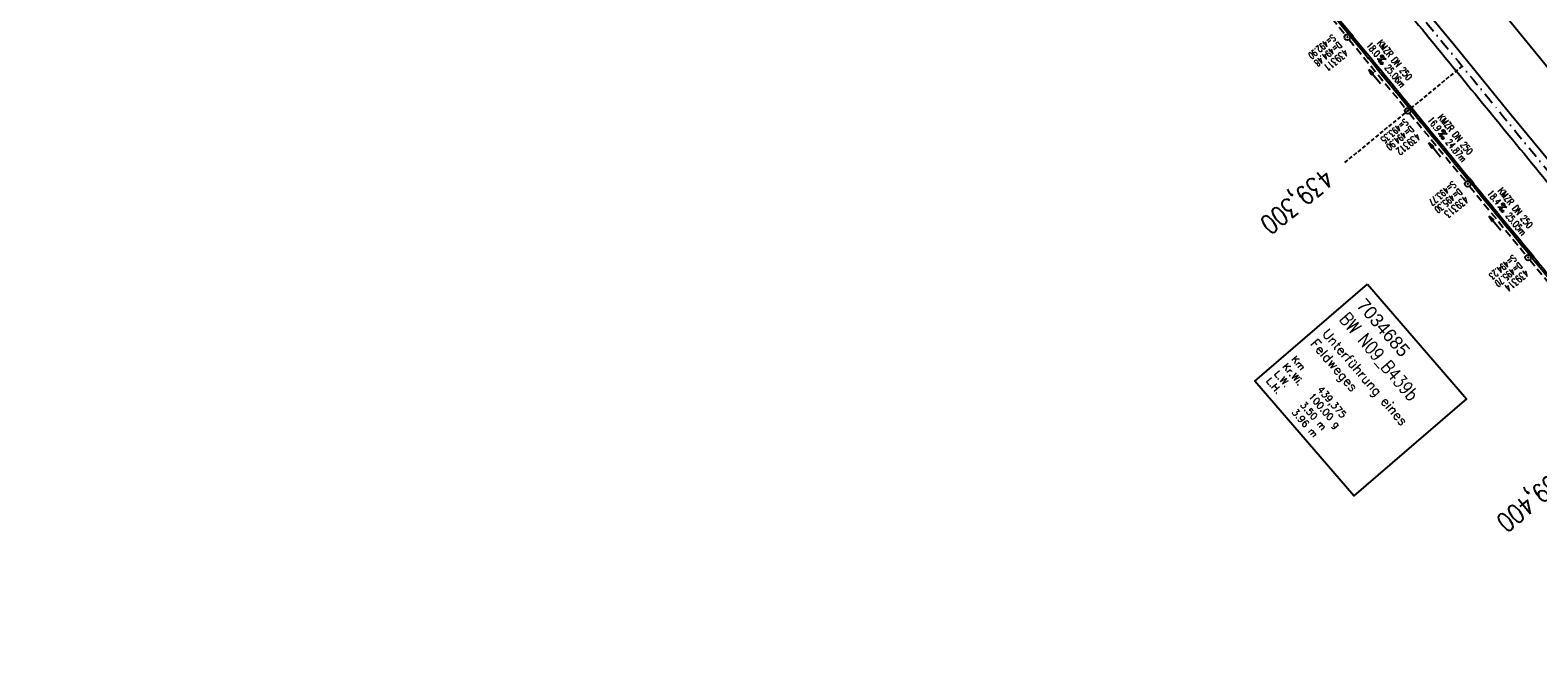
# Model space of a CAD drawing. Extents: x 459406 to 461721, y 413308 to 423218.
# Tile 219 of 256: x 460004 to 460401, y 421846 to 422011. Entities that reach past the tile are written whole.
import ezdxf
from ezdxf.enums import TextEntityAlignment as Align

# ---------------------------------------------------------------- set-up
doc = ezdxf.new("R2010")
doc.units = 0
doc.header["$LTSCALE"] = 2
doc.header["$MEASUREMENT"] = 0
for name, pattern in [('AUSGEZOGEN', [0]), ('GESTRICH-X2', [1.5, 1, -0.5]), ('GESTRICHELT', [0.75, 0.5, -0.25]), ('STRICHPT-X3', [3, 1.5, -0.75, 0, -0.75])]:
    doc.linetypes.add(name, pattern=pattern)
doc.layers.get('0').update_dxf_attribs({"linetype": 'AUSGEZOGEN'})
for name, color, linetype in [('ACHSE', 1, 'STRICHPT-X3'), ('BW-SCHRIFT', 1, 'AUSGEZOGEN'), ('FBR', 8, 'CONTINUOUS'), ('HEKTOM', 1, 'GESTRICHELT'), ('KANAL', 7, 'GESTRICH-X2'), ('PFEIL', 7, 'CONTINUOUS'), ('RINNE', 200, 'CONTINUOUS'), ('SCHACHTNR', 6, 'CONTINUOUS'), ('SCHSYMBOL', 7, 'AUSGEZOGEN'), ('TEXTO', 4, 'CONTINUOUS'), ('TEXTU', 4, 'CONTINUOUS')]:
    doc.layers.add(name, color=color, linetype=linetype)
doc.styles.add('ROMANS', font='romans.shx', dxfattribs={"width": 0.8})
doc.styles.add('UNIR-O', font='unir_o.shx', dxfattribs={"height": 2.5})

# ---------------------------------------------------------------- blocks, each defined once
blk = doc.blocks.new('PROM')
blk.add_line((1.57, 1.82), (0.02, 0.02))
for centre, radius in [((0.32, 1.51), 0.317), ((0.94, 0.29), 0.283), ((1.64, 0.29), 0.283)]:
    blk.add_circle(centre, radius)
blk.add_arc((0.99, 2.68), 1.03, 239.1414, 303.3549)
blk = doc.blocks.new('PFEIL2')
at = {"color": 0}
for p, q in [((0.88, 0), (-2.4, -0.01)), ((0.88, -0.27), (0.88, 0.28)), ((0.88, 0.28), (2.43, 0.01)), ((0.91, 0.27), (0.88, 0.26)), ((0.97, 0.26), (0.88, 0.25)), ((1.02, 0.25), (0.88, 0.23)), ((1.07, 0.24), (0.88, 0.21)), ((1.13, 0.23), (0.88, 0.19)), ((1.18, 0.22), (0.88, 0.17)), ((1.24, 0.21), (0.88, 0.15)), ((1.29, 0.21), (0.88, 0.14)), ((1.34, 0.2), (0.88, 0.12)), ((1.4, 0.19), (0.88, 0.1)), ((1.45, 0.18), (0.88, 0.08)), ((1.51, 0.17), (0.88, 0.06)), ((1.56, 0.16), (0.88, 0.04)), ((1.61, 0.15), (0.88, 0.02)), ((1.67, 0.14), (0.88, 0.01)), ((1.72, 0.13), (0.88, -0.01)), ((1.78, 0.12), (0.88, -0.03)), ((1.83, 0.11), (0.88, -0.05)), ((1.88, 0.1), (0.88, -0.07)), ((1.94, 0.09), (0.88, -0.09)), ((2.05, 0.08), (0.88, -0.12)), ((1.99, 0.08), (0.88, -0.11)), ((2.1, 0.07), (0.88, -0.14)), ((2.15, 0.06), (0.88, -0.16)), ((2.21, 0.05), (0.88, -0.18)), ((2.26, 0.04), (0.88, -0.2)), ((2.32, 0.03), (0.88, -0.22)), ((2.37, 0.02), (0.88, -0.23)), ((2.42, 0.01), (0.88, -0.25)), ((2.43, 0.01), (0.88, -0.27))]:
    blk.add_line(p, q, dxfattribs=at)
blk = doc.blocks.new('GST')
at = {"color": 0}
blk.add_circle((0, 0), 0.75, dxfattribs=at)
blk.add_point((0, 0), dxfattribs=at)

msp = doc.modelspace()

# ---------------------------------------------------------------- linework, layer by layer
at = {"layer": 'ACHSE', "flags": 128}
msp.add_lwpolyline([(459426.66, 423071.8), (459434.7, 423063.96, 0.000009), (459443.64, 423055.23, -0.000014), (459452.58, 423046.49), (459470.47, 423029.03), (459488.36, 423011.57, 0.000028), (459497.3, 423002.83, -0.000019), (459506.25, 422994.1, -0.00001), (459515.19, 422985.37, 0.00001), (459524.14, 422976.64, 0.000005), (459533.08, 422967.9, -0.000014), (459542.03, 422959.17), (459559.91, 422941.71), (459577.8, 422924.24, 0.000014), (459586.74, 422915.51, -0.000007), (459595.69, 422906.78, -0.000007), (459604.63, 422898.05, 0.000014), (459613.58, 422889.31), (459631.47, 422871.85), (459649.35, 422854.38), (459667.24, 422836.92), (459685.13, 422819.45, 0.000014), (459694.07, 422810.72, -0.000007), (459703.02, 422801.99), (459720.91, 422784.53, 0.000016), (459724.89, 422780.63, -0.000005), (459728.88, 422776.74, -0.000854), (459731.57, 422774.11, -0.000319), (459738.76, 422767.03, -0.002071), (459745.75, 422760.08, -0.001348), (459756.42, 422749.33, -0.001735), (459764.66, 422740.93, -0.001541), (459773.86, 422731.42, -0.001535), (459782.49, 422722.39, -0.001533), (459791.08, 422713.29, -0.001538), (459799.62, 422704.14, -0.001542), (459808.08, 422694.96, -0.001544), (459816.48, 422685.73, -0.001539), (459824.84, 422676.42, -0.001534), (459833.15, 422667.06, -0.001539), (459841.38, 422657.67, -0.001538), (459850.2, 422647.48, -0.001798), (459857.69, 422638.72, -0.001274), (459867.54, 422627.04, -0.002004), (459873.76, 422619.57, -0.000175), (459878.95, 422613.28, -0.000644), (459880.36, 422611.57, -0.000005), (459885, 422605.91, 0.000011), (459889.63, 422600.26), (459905.49, 422580.93, -0.000007), (459913.42, 422571.26, 0.000013), (459921.34, 422561.6), (459937.2, 422542.27), (459953.05, 422522.94, -0.000013), (459960.98, 422513.28, 0.000013), (459968.91, 422503.61), (459984.76, 422484.28), (460000.62, 422464.95), (460016.47, 422445.62, -0.000013), (460024.4, 422435.96, 0.000013), (460032.33, 422426.29), (460048.18, 422406.97), (460064.04, 422387.64), (460079.89, 422368.31, -0.000013), (460087.82, 422358.64, 0.000013), (460095.75, 422348.98), (460111.6, 422329.65), (460127.46, 422310.32, -0.000007), (460128.88, 422308.58, -0.000001), (460143.31, 422290.99, -0.000002), (460151.24, 422281.32, 0.000015), (460159.17, 422271.66), (460175.02, 422252.33), (460190.88, 422233, -0.000013), (460198.81, 422223.34, 0.000013), (460206.73, 422213.67), (460222.59, 422194.34), (460238.44, 422175.01), (460254.3, 422155.68, -0.000013), (460262.23, 422146.02, 0.000006), (460270.15, 422136.35, 0.000006), (460286.01, 422117.03, -0.000004), (460301.86, 422097.7, -0.000002), (460317.72, 422078.37, 0.000003), (460333.57, 422059.04, 0.000003), (460349.43, 422039.71, -0.000003), (460365.28, 422020.38, -0.000003), (460381.14, 422001.05, 0.000002), (460396.99, 421981.72, 0.000004), (460412.85, 421962.39, -0.000004), (460428.7, 421943.06, -0.00001), (460444.56, 421923.73, 0.000007), (460460.41, 421904.4, 0.000007), (460476.27, 421885.08, -0.000009), (460492.12, 421865.75, -0.000004), (460500.05, 421856.08, 0.000013), (460507.98, 421846.42), (460523.83, 421827.09), (460539.69, 421807.76, -0.000013), (460547.61, 421798.09, 0.000013), (460555.54, 421788.43), (460571.4, 421769.1), (460587.25, 421749.77, -0.000006), (460593.29, 421742.41, -0.000005), (460600.58, 421733.52, -0.000221), (460600.79, 421733.26, -0.00002), (460603.1, 421730.44, -0.001396), (460609.31, 421722.81, -0.000905), (460618.83, 421711.01, -0.001598), (460625.68, 421702.42, -0.001252), (460634.36, 421691.41, -0.001248), (460642.05, 421681.57, -0.001247), (460649.7, 421671.67, -0.001249), (460657.3, 421661.73, -0.001252), (460664.84, 421651.78, -0.001254), (460672.33, 421641.77, -0.001254), (460679.77, 421631.73, -0.001248), (460687.16, 421621.65, -0.001247), (460694.51, 421611.53, -0.001248), (460701.8, 421601.38, -0.001248), (460709.04, 421591.19, -0.001255), (460716.23, 421580.97, -0.001255), (460723.37, 421570.71, -0.001253), (460730.46, 421560.4, -0.001254), (460737.49, 421550.08, -0.001245), (460744.47, 421539.73, -0.001241), (460751.41, 421529.31, -0.001249), (460758.31, 421518.84, -0.001258), (460765.12, 421508.4, -0.001258), (460771.86, 421497.94, -0.001248), (460778.61, 421487.36, -0.001243), (460785.3, 421476.76, -0.00125), (460791.9, 421466.18, -0.001256), (460798.46, 421455.55, -0.001254), (460804.97, 421444.87, -0.00125), (460811.43, 421434.16, -0.001251), (460817.84, 421423.43, -0.001246), (460824.18, 421412.67, -0.001245), (460830.48, 421401.87, -0.001251), (460836.73, 421391.03, -0.001252), (460842.91, 421380.18, -0.001256), (460849.04, 421369.28, -0.001256), (460855.12, 421358.36, -0.001246), (460861.13, 421347.43, -0.001241), (460867.11, 421336.42, -0.001247), (460873.04, 421325.39, -0.001253), (460878.89, 421314.37, -0.001261), (460884.68, 421303.32, -0.001257), (460890.44, 421292.2, -0.001248), (460896.13, 421281.06, -0.00125), (460901.76, 421269.91, -0.001246), (460907.35, 421258.72, -0.001246), (460912.87, 421247.52, -0.001249), (460918.33, 421236.28, -0.001248), (460923.75, 421225.01, -0.001253), (460929.1, 421213.72, -0.001251), (460934.41, 421202.39, -0.001254), (460939.65, 421191.04, -0.001255), (460944.83, 421179.67, -0.001251), (460949.96, 421168.27, -0.001252), (460955.03, 421156.85, -0.001247), (460960.05, 421145.4, -0.001247), (460965, 421133.92, -0.001248), (460969.9, 421122.43, -0.001246), (460974.75, 421110.9, -0.001255), (460979.54, 421099.33, -0.00126), (460984.26, 421087.78, -0.001252), (460988.91, 421076.22, -0.001243), (460993.53, 421064.56, -0.001243), (460998.11, 421052.87, -0.001254), (461002.58, 421041.26, -0.001259), (461007, 421029.6, -0.001252), (461011.39, 421017.86, -0.001245), (461015.72, 421006.11, -0.001249), (461019.97, 420994.38, -0.00125), (461024.17, 420982.61, -0.001249), (461028.31, 420970.81, -0.00125), (461032.39, 420959.01, -0.001248), (461036.42, 420947.16, -0.001254), (461040.39, 420935.29, -0.001259), (461044.29, 420923.43, -0.001252), (461048.13, 420911.58, -0.001245), (461051.92, 420899.63, -0.001244), (461055.66, 420887.66, -0.001252), (461059.32, 420875.75, -0.001256), (461062.91, 420863.81, -0.001249), (461066.47, 420851.79, -0.001248), (461069.97, 420839.76, -0.001254), (461073.39, 420827.77, -0.001253), (461076.75, 420815.75, -0.001249), (461080.06, 420803.67, -0.001247), (461083.31, 420791.58, -0.001252), (461086.49, 420779.52, -0.001251), (461089.61, 420767.44, -0.001245), (461092.68, 420755.29, -0.001248), (461095.69, 420743.15, -0.001251), (461098.63, 420731.01, -0.001257), (461101.69, 420718.09, -0.001425), (461104.33, 420706.67, -0.001081), (461107.66, 420691.93, -0.001652), (461109.79, 420682.28, -0.000251), (461111.91, 420672.48, -0.000696), (461112.67, 420668.95, -0.000002), (461114.48, 420660.43, -0.000008), (461115.03, 420657.83), (461120.24, 420633.38), (461125.45, 420608.93), (461130.65, 420584.48), (461135.85, 420560.02, -0.000004), (461138.46, 420547.8, 0.000004), (461141.06, 420535.57), (461146.27, 420511.12), (461151.47, 420486.67), (461161.88, 420437.76)], format="xyb", dxfattribs=at)
at = {"layer": 'BW-SCHRIFT'}
msp.add_lwpolyline([(460356.25, 421943.72), (460382.25, 421913.54), (460352.61, 421888), (460326.61, 421918.18)], close=True, dxfattribs=at)
at = {"layer": 'FBR', "flags": 128}
for points in [[(460141.77, 422289.72, -0.000002), (460149.69, 422280.06, 0.000015), (460157.62, 422270.39), (460173.48, 422251.06), (460189.33, 422231.73, -0.000013), (460197.26, 422222.07, 0.000013), (460205.19, 422212.4), (460221.04, 422193.07), (460236.9, 422173.75), (460252.75, 422154.42, -0.000013), (460260.68, 422144.75, 0.000006), (460268.61, 422135.09, 0.000006), (460284.46, 422115.76, -0.000004), (460300.32, 422096.43, -0.000002), (460316.17, 422077.1, 0.000003), (460332.03, 422057.77, 0.000003), (460347.88, 422038.44, -0.000003), (460363.74, 422019.11, -0.000003), (460379.59, 421999.78, 0.000002), (460395.45, 421980.45, 0.000004), (460411.3, 421961.12, -0.000004), (460427.16, 421941.79, -0.000003), (460432.27, 421935.56, 0.000007)], [(460156.65, 422301.93, -0.000002), (460164.58, 422292.26, 0.000015), (460172.51, 422282.6), (460187.3, 422264.56)]]:
    msp.add_lwpolyline(points, format="xyb", dxfattribs=at)
at = {"layer": 'FBR'}
for points in [[(460114.12, 422299.38, -0.000007), (460115.55, 422297.64), (460129.98, 422280.05, -0.000002), (460137.9, 422270.38, 0.000015), (460145.83, 422260.72), (460157.96, 422245.76)], [(460272.34, 422105.76, 0.000727), (460288.15, 422086.45, -0.000002), (460304, 422067.12, 0.000003), (460319.86, 422047.79, 0.000003), (460335.71, 422028.46, -0.000003), (460351.57, 422009.13, -0.000003), (460367.42, 421989.8, 0.000002), (460383.28, 421970.47, 0.000004), (460399.13, 421951.14, -0.000004), (460414.99, 421931.81, 0), (460415.2, 421931.55, 0.000007)]]:
    msp.add_lwpolyline(points, format="xyb", dxfattribs=at)
at = {"layer": 'FBR', "flags": 128}
msp.add_lwpolyline([(460236.6, 422205.03), (460238.04, 422202.79), (460248.72, 422189.74), (460263.24, 422172.04), (460279.25, 422152.54), (460296.42, 422131.66), (460312.21, 422112.41), (460326.26, 422095.21), (460342.55, 422075.35), (460359.65, 422054.46), (460375.48, 422035.14), (460390.81, 422016.47), (460405.75, 421998.26), (460425.62, 421974.01), (460436.79, 421960.62)], dxfattribs=at)
at = {"layer": 'FBR'}
msp.add_lwpolyline([(460344.72, 422048.57), (460347.48, 422045.02), (460363.79, 422025.19), (460379.2, 422006.45), (460394.06, 421988.26), (460414.19, 421963.87), (460433.27, 421940.6)], dxfattribs=at)
at = {"layer": 'HEKTOM'}
msp.add_line((460381.12, 422001.06), (460350.22, 421975.69), dxfattribs=at)
at = {"layer": 'KANAL'}
for p, q in [((460335.5, 422027.53), (460350.47, 422009.25)), ((460351.41, 422008.06), (460366.34, 421989.84)), ((460367.28, 421988.69), (460382.12, 421970.66)), ((460383.09, 421969.47), (460398, 421951.25)), ((460398.97, 421950.09), (460412.53, 421933.62))]:
    msp.add_line(p, q, dxfattribs=at)
at = {"layer": 'RINNE'}
for p, q in [((460350.93, 422009.91), (460351.25, 422009.88)), ((460352.27, 422008.77), (460352.53, 422008.75)), ((460352.73, 422007.72), (460353.43, 422007.65)), ((460353.62, 422006.63), (460354.33, 422006.56)), ((460354.52, 422005.53), (460355.22, 422005.47)), ((460355.42, 422004.44), (460356.12, 422004.37)), ((460356.31, 422003.35), (460357.02, 422003.28)), ((460357.21, 422002.25), (460357.92, 422002.18)), ((460358.11, 422001.16), (460358.81, 422001.09)), ((460359.01, 422000.07), (460359.71, 422000)), ((460359.9, 421998.97), (460360.61, 421998.9)), ((460360.8, 421997.88), (460361.5, 421997.81)), ((460361.7, 421996.79), (460362.4, 421996.72)), ((460362.59, 421995.69), (460363.3, 421995.62)), ((460363.49, 421994.6), (460364.19, 421994.53)), ((460364.39, 421993.51), (460365.09, 421993.44)), ((460365.28, 421992.41), (460365.99, 421992.34)), ((460366.18, 421991.32), (460366.88, 421991.25)), ((460367.97, 421989.13), (460368.68, 421989.06)), ((460368.87, 421988.04), (460369.57, 421987.97)), ((460369.77, 421986.95), (460370.47, 421986.88)), ((460370.66, 421985.85), (460371.37, 421985.78)), ((460371.56, 421984.76), (460372.27, 421984.69)), ((460372.46, 421983.67), (460373.16, 421983.6)), ((460373.36, 421982.57), (460374.06, 421982.5)), ((460374.25, 421981.48), (460374.96, 421981.41)), ((460375.15, 421980.39), (460375.85, 421980.32)), ((460376.05, 421979.29), (460376.75, 421979.22)), ((460376.94, 421978.2), (460377.65, 421978.13)), ((460377.84, 421977.11), (460378.54, 421977.04)), ((460378.74, 421976.01), (460379.44, 421975.94)), ((460379.63, 421974.92), (460380.34, 421974.85)), ((460380.53, 421973.83), (460381.23, 421973.76)), ((460381.43, 421972.73), (460382.13, 421972.66)), ((460382.32, 421971.64), (460383.03, 421971.57)), ((460384.12, 421969.45), (460384.82, 421969.38)), ((460385.01, 421968.36), (460385.72, 421968.29)), ((460385.91, 421967.26), (460386.62, 421967.2)), ((460386.81, 421966.17), (460387.51, 421966.1)), ((460387.71, 421965.08), (460388.41, 421965.01)), ((460388.6, 421963.98), (460389.31, 421963.91)), ((460389.5, 421962.89), (460390.2, 421962.82)), ((460390.4, 421961.8), (460391.1, 421961.73)), ((460391.29, 421960.7), (460392, 421960.63)), ((460392.19, 421959.61), (460392.89, 421959.54)), ((460393.09, 421958.52), (460393.79, 421958.45)), ((460393.98, 421957.42), (460394.69, 421957.35)), ((460394.88, 421956.33), (460395.58, 421956.26)), ((460395.78, 421955.24), (460396.48, 421955.17)), ((460396.67, 421954.14), (460397.38, 421954.07)), ((460397.57, 421953.05), (460398.28, 421952.98)), ((460398.47, 421951.96), (460398.8, 421951.92)), ((460399.82, 421950.82), (460400.07, 421950.79)), ((460400.26, 421949.77), (460400.97, 421949.7))]:
    msp.add_line(p, q, dxfattribs=at)
for points in [[(460272.34, 422105.76, 0.000727), (460288.15, 422086.45, -0.000002), (460304, 422067.12, 0.000003), (460319.86, 422047.79, 0.000003), (460335.72, 422028.46, -0.000003), (460351.57, 422009.13, -0.000003), (460367.43, 421989.8, 0.000002), (460383.28, 421970.47, 0.000004), (460399.14, 421951.14, -0.000002), (460407.67, 421940.74, 0)], [(460336.49, 422028.31, -0.000003), (460351.46, 422010.05, -0.000003)], [(460352.41, 422008.89, -0.000003), (460367.35, 421990.69, 0.000002)], [(460368.3, 421989.52, 0.000002), (460383.13, 421971.45, 0.000004)], [(460384.08, 421970.28, 0.000004), (460399, 421952.09, -0.000002)], [(460399.96, 421950.93, -0.000004), (460413.28, 421934.69, -0.000002)]]:
    msp.add_lwpolyline(points, format="xyb", dxfattribs=at)
at = {"layer": 'SCHSYMBOL'}
for points in [[(460352.03, 422008.57), (460351.08, 422009.74), (460351.53, 422010.1), (460352.48, 422008.94)], [(460367.91, 421989.21), (460366.96, 421990.37), (460367.41, 421990.74), (460368.36, 421989.58)], [(460383.69, 421969.97), (460382.74, 421971.13), (460383.19, 421971.5), (460384.14, 421970.34)], [(460399.57, 421950.61), (460398.62, 421951.77), (460399.07, 421952.14), (460400.02, 421950.98)]]:
    msp.add_lwpolyline(points, close=True, dxfattribs=at)

# ---------------------------------------------------------------- block references
at = {"layer": 'PFEIL'}
for p, rotation in [((460358.1, 421998.33), 129.3422), ((460373.95, 421979.03), 129.4348), ((460389.78, 421959.74), 129.31)]:
    msp.add_blockref('PFEIL2', p, dxfattribs=dict(at, rotation=rotation))
at = {"layer": 'SCHSYMBOL', "rotation": 129.3605000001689}
for p in [(460350.93, 422008.65), (460366.82, 421989.27), (460382.62, 421970.06), (460398.48, 421950.68)]:
    msp.add_blockref('GST', p, dxfattribs=at)
at = {"layer": 'TEXTU'}
for p, rotation in [((460358.71, 422002.9), 309.3422), ((460374.79, 421983.25), 309.4348), ((460390.51, 421963.97), 309.3099999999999)]:
    msp.add_blockref('PROM', p, dxfattribs=dict(at, rotation=rotation))

# ---------------------------------------------------------------- texts
at = {"layer": 'BW-SCHRIFT'}
for s, height, style, p in [('7034685', 3.5, 'UNIR-O', (460353.15, 421938)), ('Unterführung eines', 2.5, 'ROMANS', (460344.14, 421930.57)), ('Feldweges', 2.5, 'ROMANS', (460341.05, 421927.89)), ('Km', 1.8, 'ROMANS', (460336.11, 421923.82)), ('L.W.   ', 1.8, 'ROMANS', (460331.55, 421919.96)), ('Kr.Wi.', 1.8, 'ROMANS', (460333.77, 421921.88)), ('L.H.   ', 1.8, 'ROMANS', (460329.44, 421918.13)), ('439,375', 1.8, 'ROMANS', (460342.93, 421915.89)), ('3.50 m', 1.8, 'ROMANS', (460338.41, 421911.87)), ('100.00 g', 1.8, 'ROMANS', (460340.61, 421914.1)), ('3.96 m', 1.8, 'ROMANS', (460336.18, 421909.95))]:
    msp.add_text(s, height=height, rotation=310.7895, dxfattribs=dict(at, style=style)).set_placement(p)
at = {"layer": 'BW-SCHRIFT', "style": 'ROMANS', "width": 0.8}
msp.add_text('BW N09_B439b', height=3.5, rotation=310.7895, dxfattribs=at).set_placement((460348.64, 421934.32))
at = {"layer": 'HEKTOM', "style": 'ROMANS', "width": 0.8}
for s, p in [('439,300', (460344.75, 421974.44)), ('439,400', (460406.93, 421896.1))]:
    msp.add_text(s, height=5, rotation=219.3605, dxfattribs=at).set_placement(p)
at = {"layer": 'SCHACHTNR', "style": 'ROMANS'}
for s, height, width, p in [('S=492.90', 1.8, 0.6, (460346.97, 422009.53)), ('D=494.48', 1.8, 0.6, (460348.56, 422007.62)), ('439311', 2, 0.7, (460350.12, 422005.69)), ('S=493.35', 1.8, 0.6, (460366.05, 421987.37)), ('D=494.90', 1.8, 0.6, (460367.53, 421985.53)), ('439312', 2, 0.7, (460369.13, 421983.59)), ('S=493.77', 1.8, 0.6, (460378.66, 421970.94)), ('D=495.30', 1.8, 0.6, (460380.25, 421969.03)), ('439313', 2, 0.7, (460381.81, 421967.09)), ('S=494.23', 1.8, 0.6, (460394.53, 421951.56)), ('D=495.70', 1.8, 0.6, (460396.09, 421949.62)), ('439314', 2, 0.7, (460397.69, 421947.72))]:
    msp.add_text(s, height=height, rotation=219.3605, dxfattribs=dict(at, width=width)).set_placement(p)
at = {"layer": 'TEXTO', "style": 'ROMANS', "width": 0.75}
for rotation, p in [(309.3422, (460362.66, 422002.11)), (309.4348, (460378.68, 421982.53)), (309.31, (460394.44, 421963.18))]:
    msp.add_text('KMZR DN 250', height=1.8, rotation=rotation, dxfattribs=at).set_placement(p, align=Align.CENTER)
at = {"layer": 'TEXTU', "style": 'ROMANS', "width": 0.75}
for s, rotation, p in [('18.0', 309.3422, (460355.79, 422006.45)), ('25.06m', 309.3422, (460360.61, 422000.57)), ('16.9', 309.4348, (460371.88, 421986.78)), ('24.87m', 309.4348, (460376.69, 421980.94)), ('18.4', 309.31, (460387.61, 421967.51)), ('25.05m', 309.31, (460392.42, 421961.64))]:
    msp.add_text(s, height=1.8, rotation=rotation, dxfattribs=at).set_placement(p)

doc.saveas('drawing.dxf')
